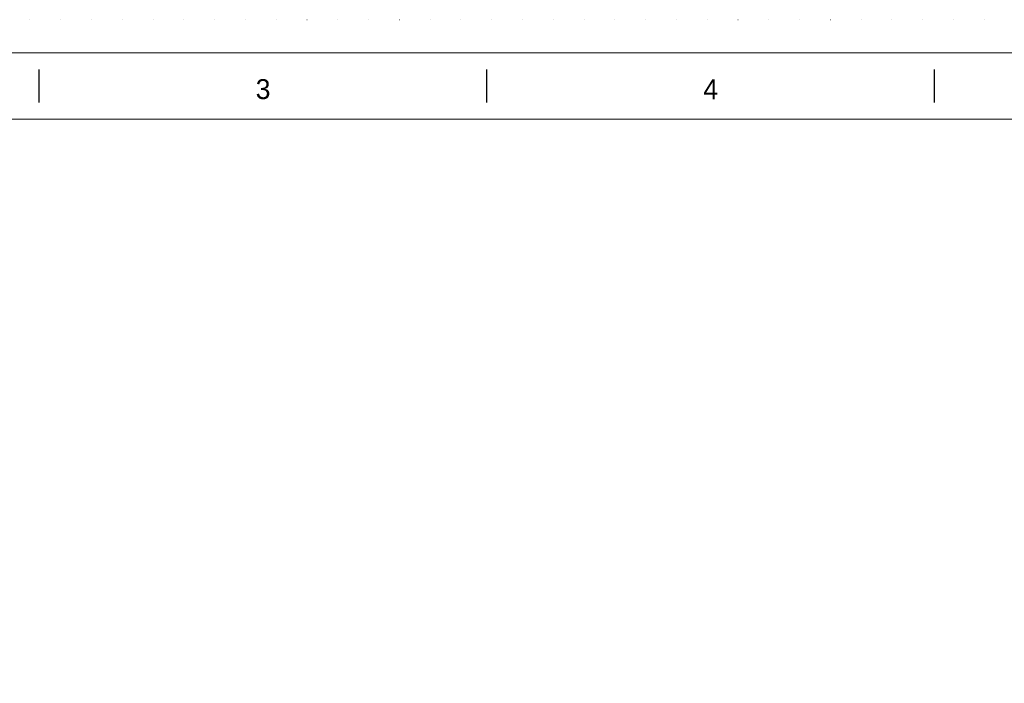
# Model space of a CAD drawing. Header units: millimetres. Extents: x -13186 to -571, y -579947 to -571037.
# Tile 10 of 31: x -10978 to -8748, y -572540 to -571037. Entities that reach past the tile are written whole.
import ezdxf

# ---------------------------------------------------------------- set-up
doc = ezdxf.new("R2010")
doc.units = ezdxf.units.MM
doc.header["$MEASUREMENT"] = 0
doc.linetypes.add('DGN Style 1', pattern=[69.724857, 0.116015, -69.608842])
doc.styles.add('Style-ENGINEERING', font='ENGINEERING.shx')

# ---------------------------------------------------------------- blocks, each defined once
blk = doc.blocks.new('*U269')
for p, q in [((-270.38, 284.53), (-270.38, 289.53)), ((-202.8, 284.53), (-202.8, 289.53)), ((-135.21, 284.53), (-135.21, 289.53))]:
    blk.add_line(p, q)
at = {"color": 7, "linetype": 'Continuous', "lineweight": 0, "flags": 128}
blk.add_lwpolyline([(-415.55, 292.03), (415.45, 292.03), (415.45, -291.97), (-415.55, -291.97), (-415.55, 292.03)], close=True, dxfattribs=at)
at = {"color": 7, "linetype": 'Continuous', "lineweight": 13, "flags": 128}
blk.add_lwpolyline([(-405.55, 282.03), (405.45, 282.03), (405.45, -281.97), (-405.55, -281.97), (-405.55, 282.03)], close=True, dxfattribs=at)
at = {"char_height": 3, "attachment_point": 5, "line_spacing_factor": 1.2, "style": 'Style-ENGINEERING'}
for s, insert in [('3', (-236.59, 286.53)), ('4', (-169.01, 286.53))]:
    blk.add_mtext(s, dxfattribs=dict(at, insert=insert))
blk = doc.blocks.new('*U140')
at = {"color": 7, "linetype": 'DGN Style 1', "lineweight": 0, "flags": 128}
blk.add_lwpolyline([(-6307.48, 4454.97), (6307.52, 4454.97), (6307.52, -4455.03), (-6307.48, -4455.03), (-6307.48, 4454.97)], close=True, dxfattribs=at)
at = {"xscale": 14.99999999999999, "yscale": 14.99999999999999, "zscale": 14.99999999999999}
blk.add_blockref('*U269', (0.72, -0.48), dxfattribs=at)

msp = doc.modelspace()

# ---------------------------------------------------------------- block references
at = {"color": 7, "lineweight": 13}
msp.add_blockref('*U140', (-6878.35, -575492.15), dxfattribs=at)

doc.saveas('drawing.dxf')
